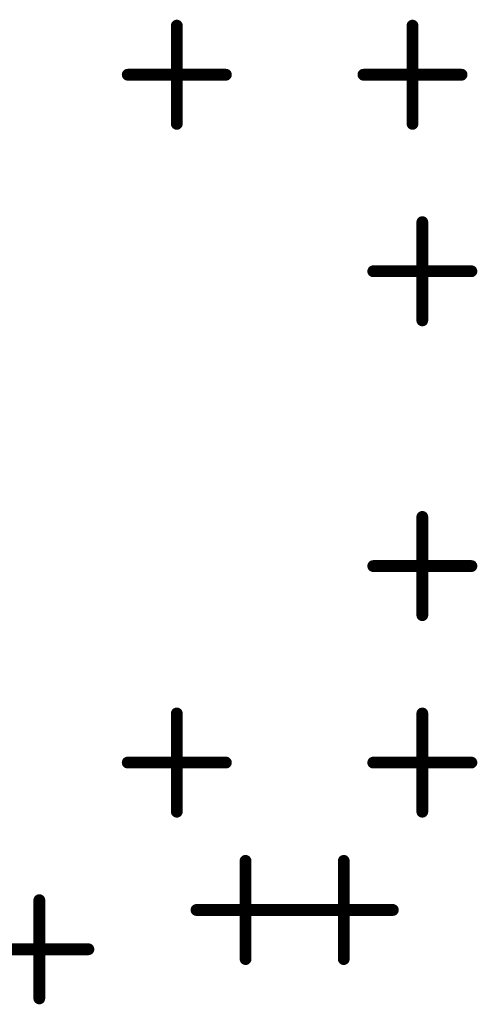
# Model space of a CAD drawing. Extents: x 28 to 61, y 24.9 to 46.
# Tile 9 of 86: x 36.465 to 36.698, y 30.812 to 31.313. Entities that reach past the tile are written whole.
import ezdxf

# ---------------------------------------------------------------- set-up
doc = ezdxf.new("R2010")
doc.units = 0
doc.layers.add('1', color=2, linetype='CONTINUOUS')

msp = doc.modelspace()

# ---------------------------------------------------------------- linework, layer by layer
at = {"layer": '1', "const_width": 0.003}
for points in [[(36.5465, 31.31, 1), (36.5435, 31.31, 1)], [(36.6665, 31.31, 1), (36.6635, 31.31, 1)], [(36.5215, 31.285, 1), (36.5185, 31.285, 1)], [(36.5715, 31.285, 1), (36.5685, 31.285, 1)], [(36.6415, 31.285, 1), (36.6385, 31.285, 1)], [(36.6915, 31.285, 1), (36.6885, 31.285, 1)], [(36.5465, 31.26, 1), (36.5435, 31.26, 1)], [(36.6665, 31.26, 1), (36.6635, 31.26, 1)], [(36.6715, 31.21, 1), (36.6685, 31.21, 1)], [(36.6465, 31.185, 1), (36.6435, 31.185, 1)], [(36.6965, 31.185, 1), (36.6935, 31.185, 1)], [(36.6715, 31.16, 1), (36.6685, 31.16, 1)], [(36.6715, 31.06, 1), (36.6685, 31.06, 1)], [(36.6465, 31.035, 1), (36.6435, 31.035, 1)], [(36.6965, 31.035, 1), (36.6935, 31.035, 1)], [(36.6715, 31.01, 1), (36.6685, 31.01, 1)], [(36.5465, 30.96, 1), (36.5435, 30.96, 1)], [(36.6715, 30.96, 1), (36.6685, 30.96, 1)], [(36.5215, 30.935, 1), (36.5185, 30.935, 1)], [(36.5715, 30.935, 1), (36.5685, 30.935, 1)], [(36.6465, 30.935, 1), (36.6435, 30.935, 1)], [(36.6965, 30.935, 1), (36.6935, 30.935, 1)], [(36.5465, 30.91, 1), (36.5435, 30.91, 1)], [(36.6715, 30.91, 1), (36.6685, 30.91, 1)], [(36.5815, 30.885, 1), (36.5785, 30.885, 1)], [(36.6315, 30.885, 1), (36.6285, 30.885, 1)], [(36.4765, 30.865, 1), (36.4735, 30.865, 1)], [(36.5565, 30.86, 1), (36.5535, 30.86, 1)], [(36.6065, 30.86, 1), (36.6035, 30.86, 1)], [(36.6065, 30.86, 1), (36.6035, 30.86, 1)], [(36.6565, 30.86, 1), (36.6535, 30.86, 1)], [(36.5015, 30.84, 1), (36.4985, 30.84, 1)], [(36.5815, 30.835, 1), (36.5785, 30.835, 1)], [(36.6315, 30.835, 1), (36.6285, 30.835, 1)], [(36.4765, 30.815, 1), (36.4735, 30.815, 1)]]:
    msp.add_lwpolyline(points, format="xyb", close=True, dxfattribs=at)
at = {"layer": '1', "const_width": 0.006}
for points in [[(36.545, 31.26), (36.545, 31.31)], [(36.665, 31.26), (36.665, 31.31)], [(36.52, 31.285), (36.57, 31.285)], [(36.64, 31.285), (36.69, 31.285)], [(36.67, 31.16), (36.67, 31.21)], [(36.645, 31.185), (36.695, 31.185)], [(36.67, 31.01), (36.67, 31.06)], [(36.645, 31.035), (36.695, 31.035)], [(36.545, 30.91), (36.545, 30.96)], [(36.67, 30.91), (36.67, 30.96)], [(36.52, 30.935), (36.57, 30.935)], [(36.645, 30.935), (36.695, 30.935)], [(36.58, 30.835), (36.58, 30.885)], [(36.63, 30.835), (36.63, 30.885)], [(36.475, 30.815), (36.475, 30.865)], [(36.555, 30.86), (36.605, 30.86)], [(36.605, 30.86), (36.655, 30.86)], [(36.45, 30.84), (36.5, 30.84)]]:
    msp.add_lwpolyline(points, dxfattribs=at)

doc.saveas('drawing.dxf')
